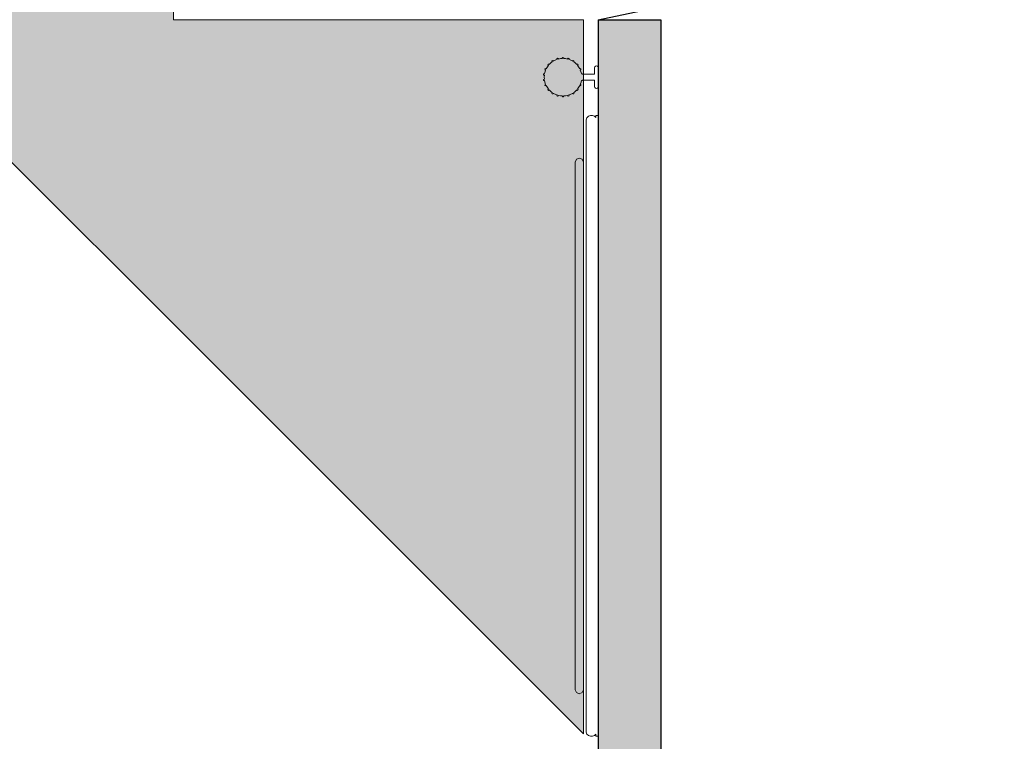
# Model space of a CAD drawing. Extents: x 2172.2 to 2210.6, y 415.3 to 458.1.
# Tile 23 of 27: x 2199.6 to 2203.5, y 437.3 to 440.2. Entities that reach past the tile are written whole.
import ezdxf

# ---------------------------------------------------------------- set-up
doc = ezdxf.new("R2010")
doc.units = 0
for name, color, linetype, lineweight in [('AYAA_M3_FLOOR_DECOR', 32, 'CONTINUOUS', 9), ('AYAA_M3_WALL_DECOR', 32, 'CONTINUOUS', 13), ('AYAA_M3_WALL_LIGHTS', 32, 'CONTINUOUS', 13), ('AYAA_M3_WALLS', 7, 'CONTINUOUS', 30)]:
    doc.layers.add(name, color=color, linetype=linetype, lineweight=lineweight)

# ---------------------------------------------------------------- blocks, each defined once
blk = doc.blocks.new('AYAA_M3_ARCHITECTURE')
at = {"layer": 'AYAA_M3_WALLS', "true_color": 0xe1e6e6}
blk.add_hatch(color=256, dxfattribs=at).paths.add_polyline_path([(11.91142, 2.791096), (11.91142, 6.166096), (12.16142, 6.166096), (12.16142, 3.041096), (13.53642, 3.041096), (13.53642, 2.791096)])
at = {"layer": 'AYAA_M3_WALLS', "linetype": 'CONTINUOUS', "lineweight": -2}
blk.add_lwpolyline([(11.91142, 2.791096), (11.91142, 6.166096), (12.16142, 6.166096), (12.16142, 3.041096), (13.53642, 3.041096), (13.53642, 2.791096)], close=True, dxfattribs=at)
blk = doc.blocks.new('AYAA_M3_DOOR_D2')
at = {"color": 0, "linetype": 'CONTINUOUS'}
for points in [[(-0.95, 0), (-0.7525, 0.9292)], [(0.95, 0), (0.7525, 0.9292)]]:
    blk.add_lwpolyline(points, dxfattribs=at)
at = {"color": 0}
for centre, start, end in [((-0.95, 0), 0, 78), ((0.95, 0), 102, 180)]:
    blk.add_arc(centre, 0.95, start, end, dxfattribs=at)
blk = doc.blocks.new('AYAA_M3_MIXED_FLOOR_TRIANGLE_L_2')
at = {"true_color": 0xe6decc}
h = blk.add_hatch(color=256, dxfattribs=at)
h.paths.add_polyline_path([(10.21142, 8.066096), (10.21142, 6.166096), (11.85142, 6.166096), (11.85142, 3.307015), (4.027339, 11.131096), (11.71942, 11.131096), (11.71942, 11.040728), (11.720229, 11.023648), (11.720469, 11.021207), (11.720948, 11.0188), (11.72166, 11.016453), (11.722599, 11.014186), (11.723756, 11.012022), (11.725119, 11.009982), (11.726675, 11.008086), (11.72841, 11.006351), (11.730306, 11.004795), (11.732346, 11.003432), (11.73451, 11.002275), (11.736777, 11.001336), (11.739124, 11.000624), (11.741531, 11.000145), (11.743972, 10.999905), (11.761052, 10.999096), (11.85142, 10.999096), (11.85142, 8.066096)])
h.paths.add_polyline_path([(10.162381, 8.075851), (10.163573, 8.08061), (10.165226, 8.08523), (10.167324, 8.089666), (10.169847, 8.093875), (10.172769, 8.097816), (10.176065, 8.101451), (10.1797, 8.104747), (10.183641, 8.107669), (10.18785, 8.110192), (10.192286, 8.11229), (10.196906, 8.113943), (10.201665, 8.115135), (10.206519, 8.115855), (10.21142, 8.116096), (11.80142, 8.116096), (11.80142, 10.949096), (11.758598, 10.949141), (11.741519, 10.949965), (11.739071, 10.950146), (11.73663, 10.950386), (11.731776, 10.951106), (11.72937, 10.951585), (11.72461, 10.952777), (11.722262, 10.953489), (11.717642, 10.955142), (11.715376, 10.956081), (11.71094, 10.958179), (11.708776, 10.959336), (11.704568, 10.961858), (11.702528, 10.963221), (11.698587, 10.966144), (11.69669, 10.967701), (11.693054, 10.970996), (11.69132, 10.97273), (11.688025, 10.976366), (11.686468, 10.978263), (11.683545, 10.982204), (11.682182, 10.984244), (11.67966, 10.988452), (11.678503, 10.990616), (11.676405, 10.995052), (11.675466, 10.997318), (11.673813, 11.001938), (11.673101, 11.004286), (11.671909, 11.009046), (11.67143, 11.011452), (11.67071, 11.016306), (11.67047, 11.018747), (11.670289, 11.021195), (11.669465, 11.038274), (11.66942, 11.081096), (4.148049, 11.081096), (11.80142, 3.427725), (11.80142, 6.116096), (10.21142, 6.116096), (10.206519, 6.116337), (10.201665, 6.117057), (10.196906, 6.118249), (10.192286, 6.119902), (10.18785, 6.122), (10.183641, 6.124523), (10.1797, 6.127445), (10.176065, 6.130741), (10.172769, 6.134376), (10.169847, 6.138317), (10.167324, 6.142526), (10.165226, 6.146962), (10.163573, 6.151582), (10.162381, 6.156341), (10.161661, 6.161195), (10.16142, 6.166096), (10.16142, 8.066096), (10.161661, 8.070997)], flags=0)
at = {"true_color": 0x757d5e}
h = blk.add_hatch(color=256, dxfattribs=at)
h.paths.add_polyline_path([(10.206519, 8.115855), (10.201665, 8.115135), (10.196906, 8.113943), (10.192286, 8.11229), (10.18785, 8.110192), (10.183641, 8.107669), (10.1797, 8.104747), (10.176065, 8.101451), (10.172769, 8.097816), (10.169847, 8.093875), (10.167324, 8.089666), (10.165226, 8.08523), (10.163573, 8.08061), (10.162381, 8.075851), (10.161661, 8.070997), (10.16142, 8.066096), (10.16142, 6.166096), (10.161661, 6.161195), (10.162381, 6.156341), (10.163573, 6.151582), (10.165226, 6.146962), (10.167324, 6.142526), (10.169847, 6.138317), (10.172769, 6.134376), (10.176065, 6.130741), (10.1797, 6.127445), (10.183641, 6.124523), (10.18785, 6.122), (10.192286, 6.119902), (10.196906, 6.118249), (10.201665, 6.117057), (10.206519, 6.116337), (10.21142, 6.116096), (11.80142, 6.116096), (11.80142, 3.427725), (4.148049, 11.081096), (11.66942, 11.081096), (11.669465, 11.038274), (11.670289, 11.021195), (11.67047, 11.018747), (11.67071, 11.016306), (11.67143, 11.011452), (11.671909, 11.009046), (11.673101, 11.004286), (11.673813, 11.001938), (11.675466, 10.997318), (11.676405, 10.995052), (11.678503, 10.990616), (11.67966, 10.988452), (11.682182, 10.984244), (11.683545, 10.982204), (11.686468, 10.978263), (11.688025, 10.976366), (11.69132, 10.97273), (11.693054, 10.970996), (11.69669, 10.967701), (11.698587, 10.966144), (11.702528, 10.963221), (11.704568, 10.961858), (11.708776, 10.959336), (11.71094, 10.958179), (11.715376, 10.956081), (11.717642, 10.955142), (11.722262, 10.953489), (11.72461, 10.952777), (11.72937, 10.951585), (11.731776, 10.951106), (11.73663, 10.950386), (11.739071, 10.950146), (11.741519, 10.949965), (11.758598, 10.949141), (11.80142, 10.949096), (11.80142, 8.116096), (10.21142, 8.116096)])
h.paths.add_polyline_path([(10.12642, 8.066096), (10.126829, 8.074427), (10.128053, 8.082679), (10.13008, 8.09077), (10.13289, 8.098624), (10.136457, 8.106165), (10.140745, 8.113319), (10.145714, 8.120019), (10.151316, 8.1262), (10.157497, 8.131802), (10.164197, 8.136771), (10.171351, 8.141059), (10.178892, 8.144626), (10.186746, 8.147436), (10.194837, 8.149463), (10.203089, 8.150687), (10.21142, 8.151096), (11.76642, 8.151096), (11.76642, 10.914096), (11.761052, 10.914096), (11.755654, 10.914228), (11.739801, 10.915007), (11.733199, 10.915555), (11.724948, 10.916779), (11.722542, 10.917257), (11.71445, 10.919284), (11.712102, 10.919996), (11.704248, 10.922806), (11.701982, 10.923745), (11.694441, 10.927312), (11.692278, 10.928468), (11.685123, 10.932757), (11.683083, 10.93412), (11.676383, 10.939089), (11.674486, 10.940645), (11.668306, 10.946247), (11.666571, 10.947982), (11.660969, 10.954162), (11.659413, 10.956059), (11.654444, 10.962759), (11.653081, 10.964799), (11.648792, 10.971954), (11.647636, 10.974117), (11.644069, 10.981658), (11.64313, 10.983924), (11.64032, 10.991778), (11.639608, 10.994126), (11.637581, 11.002218), (11.637103, 11.004624), (11.635879, 11.012875), (11.635331, 11.019477), (11.634552, 11.03533), (11.63442, 11.040728), (11.63442, 11.046096), (4.232547, 11.046096), (11.76642, 3.512223), (11.76642, 6.081096), (10.21142, 6.081096), (10.203089, 6.081505), (10.194837, 6.082729), (10.186746, 6.084756), (10.178892, 6.087566), (10.171351, 6.091133), (10.164197, 6.095421), (10.157497, 6.10039), (10.151316, 6.105992), (10.145714, 6.112173), (10.140745, 6.118873), (10.136457, 6.126027), (10.13289, 6.133568), (10.13008, 6.141422), (10.128053, 6.149513), (10.126829, 6.157765), (10.12642, 6.166096)], flags=0)
at = {"true_color": 0xe6decc}
blk.add_hatch(color=256, dxfattribs=at).paths.add_polyline_path([(10.145714, 6.112173), (10.151316, 6.105992), (10.157497, 6.10039), (10.164197, 6.095421), (10.171351, 6.091133), (10.178892, 6.087566), (10.186746, 6.084756), (10.194837, 6.082729), (10.203089, 6.081505), (10.21142, 6.081096), (11.76642, 6.081096), (11.76642, 3.512223), (4.232547, 11.046096), (11.63442, 11.046096), (11.63442, 11.040728), (11.634552, 11.03533), (11.635331, 11.019477), (11.635879, 11.012875), (11.637103, 11.004624), (11.637581, 11.002218), (11.639608, 10.994126), (11.64032, 10.991778), (11.64313, 10.983924), (11.644069, 10.981658), (11.647636, 10.974117), (11.648792, 10.971954), (11.653081, 10.964799), (11.654444, 10.962759), (11.659413, 10.956059), (11.660969, 10.954162), (11.666571, 10.947982), (11.668306, 10.946247), (11.674486, 10.940645), (11.676383, 10.939089), (11.683083, 10.93412), (11.685123, 10.932757), (11.692278, 10.928468), (11.694441, 10.927312), (11.701982, 10.923745), (11.704248, 10.922806), (11.712102, 10.919996), (11.71445, 10.919284), (11.722542, 10.917257), (11.724948, 10.916779), (11.733199, 10.915555), (11.739801, 10.915007), (11.755654, 10.914228), (11.761052, 10.914096), (11.76642, 10.914096), (11.76642, 8.151096), (10.21142, 8.151096), (10.203089, 8.150687), (10.194837, 8.149463), (10.186746, 8.147436), (10.178892, 8.144626), (10.171351, 8.141059), (10.164197, 8.136771), (10.157497, 8.131802), (10.151316, 8.1262), (10.145714, 8.120019), (10.140745, 8.113319), (10.136457, 8.106165), (10.13289, 8.098624), (10.13008, 8.09077), (10.128053, 8.082679), (10.126829, 8.074427), (10.12642, 8.066096), (10.12642, 6.166096), (10.126829, 6.157765), (10.128053, 6.149513), (10.13008, 6.141422), (10.13289, 6.133568), (10.136457, 6.126027), (10.140745, 6.118873)])
at = {"color": 0, "linetype": 'CONTINUOUS', "lineweight": -2}
blk.add_lwpolyline([(10.21142, 8.066096), (10.21142, 6.166096), (11.85142, 6.166096), (11.85142, 3.307015), (4.027339, 11.131096)], dxfattribs=at)
blk = doc.blocks.new('AYAA_M3_UNIQUE_WALL_COMPOSITION_12')
at = {"color": 0, "linetype": 'CONTINUOUS', "lineweight": -2}
for points in [[(-1.239788, -0.036029), (-1.242, -0.02776), (-1.242, -0.01948), (-1.239788, -0.011211), (-1.234257, -0.00568), (-1.242, -0.00568), (-1.242, 0.00444), (1.242, 0.00444), (1.242, -0.00568), (1.234257, -0.00568), (1.239788, -0.011211), (1.242, -0.01948), (1.242, -0.02776), (1.239788, -0.036029), (1.233709, -0.042108), (1.22544, -0.04432), (-1.22544, -0.04432), (-1.233709, -0.042108)], [(-1.067653, -0.06067), (-1.056126, -0.05582), (1.056126, -0.05582), (1.067653, -0.06067), (1.072428, -0.07238), (1.067653, -0.08409), (1.056126, -0.08894), (-1.056126, -0.08894), (-1.067653, -0.08409), (-1.072428, -0.07238)]]:
    blk.add_lwpolyline(points, close=True, dxfattribs=at)
blk = doc.blocks.new('AYAA_M3_SCONCE')
at = {"color": 0, "linetype": 'CONTINUOUS', "lineweight": -2}
blk.add_lwpolyline([(-0.066057, -0.178967), (-0.064423, -0.178291), (-0.064952, -0.1775), (-0.069291, -0.168701), (-0.071015, -0.163622), (-0.072921, -0.164412), (-0.075043, -0.163533), (-0.075921, -0.161412), (-0.075043, -0.15929), (-0.072921, -0.158412), (-0.072618, -0.158538), (-0.074358, -0.149789), (-0.074835, -0.142517), (-0.076, -0.143), (-0.078121, -0.142121), (-0.079, -0.14), (-0.078121, -0.137879), (-0.076, -0.137), (-0.074835, -0.137483), (-0.074358, -0.130211), (-0.072618, -0.121462), (-0.072921, -0.121588), (-0.075043, -0.12071), (-0.075921, -0.118588), (-0.075043, -0.116467), (-0.072921, -0.115588), (-0.071015, -0.116378), (-0.069291, -0.111299), (-0.064952, -0.1025), (-0.064423, -0.101709), (-0.066057, -0.101033), (-0.066935, -0.098911), (-0.066057, -0.09679), (-0.063935, -0.095911), (-0.061814, -0.09679), (-0.061555, -0.097416), (-0.059501, -0.094343), (-0.053033, -0.086967), (-0.050898, -0.085095), (-0.051891, -0.084684), (-0.052769, -0.082563), (-0.051891, -0.080442), (-0.049769, -0.079563), (-0.047648, -0.080442), (-0.0471, -0.081764), (-0.045657, -0.080499), (-0.0375, -0.075048), (-0.033493, -0.073072), (-0.033693, -0.072989), (-0.034572, -0.070868), (-0.033693, -0.068747), (-0.031572, -0.067868), (-0.02945, -0.068747), (-0.028646, -0.07069), (-0.019411, -0.067556), (-0.013177, -0.066316), (-0.013816, -0.064774), (-0.012937, -0.062652), (-0.012, -0.062264), (-0.012, -0.014), (-0.037, -0.014), (-0.040995, -0.012931), (-0.043931, -0.009995), (-0.045, -0.006), (-0.043931, -0.002005), (-0.040995, 0.000931), (-0.037, 0.002), (0.037, 0.002), (0.040995, 0.000931), (0.043931, -0.002005), (0.045, -0.006), (0.043931, -0.009995), (0.040995, -0.012931), (0.037, -0.014), (0.012, -0.014), (0.012, -0.062264), (0.012937, -0.062652), (0.013816, -0.064774), (0.013177, -0.066316), (0.019411, -0.067556), (0.028646, -0.07069), (0.02945, -0.068747), (0.031572, -0.067868), (0.033693, -0.068747), (0.034572, -0.070868), (0.033693, -0.072989), (0.033493, -0.073072), (0.0375, -0.075048), (0.045657, -0.080499), (0.0471, -0.081764), (0.047648, -0.080442), (0.049769, -0.079563), (0.051891, -0.080442), (0.052769, -0.082563), (0.051891, -0.084684), (0.050898, -0.085095), (0.053033, -0.086967), (0.059501, -0.094343), (0.061555, -0.097416), (0.061814, -0.09679), (0.063935, -0.095911), (0.066057, -0.09679), (0.066935, -0.098911), (0.066057, -0.101033), (0.064423, -0.101709), (0.064952, -0.1025), (0.069291, -0.111299), (0.071015, -0.116378), (0.072921, -0.115588), (0.075043, -0.116467), (0.075921, -0.118588), (0.075043, -0.12071), (0.072921, -0.121588), (0.072618, -0.121462), (0.074358, -0.130211), (0.074835, -0.137483), (0.076, -0.137), (0.078121, -0.137879), (0.079, -0.14), (0.078121, -0.142121), (0.076, -0.143), (0.074835, -0.142517), (0.074358, -0.149789), (0.072618, -0.158538), (0.072921, -0.158412), (0.075043, -0.15929), (0.075921, -0.161412), (0.075043, -0.163533), (0.072921, -0.164412), (0.071015, -0.163622), (0.069291, -0.168701), (0.064952, -0.1775), (0.064423, -0.178291), (0.066057, -0.178967), (0.066935, -0.181089), (0.066057, -0.18321), (0.063935, -0.184089), (0.061814, -0.18321), (0.061555, -0.182584), (0.059501, -0.185657), (0.053033, -0.193033), (0.050898, -0.194905), (0.051891, -0.195316), (0.052769, -0.197437), (0.051891, -0.199558), (0.049769, -0.200437), (0.047648, -0.199558), (0.0471, -0.198236), (0.045657, -0.199501), (0.0375, -0.204952), (0.033493, -0.206928), (0.033693, -0.207011), (0.034572, -0.209132), (0.033693, -0.211253), (0.031572, -0.212132), (0.02945, -0.211253), (0.028646, -0.20931), (0.019411, -0.212444), (0.013177, -0.213684), (0.013816, -0.215226), (0.012937, -0.217348), (0.010816, -0.218226), (0.008695, -0.217348), (0.007816, -0.215226), (0.008131, -0.214467), (0, -0.215), (-0.008131, -0.214467), (-0.007816, -0.215226), (-0.008695, -0.217348), (-0.010816, -0.218226), (-0.012937, -0.217348), (-0.013816, -0.215226), (-0.013177, -0.213684), (-0.019411, -0.212444), (-0.028646, -0.20931), (-0.02945, -0.211253), (-0.031572, -0.212132), (-0.033693, -0.211253), (-0.034572, -0.209132), (-0.033693, -0.207011), (-0.033493, -0.206928), (-0.0375, -0.204952), (-0.045657, -0.199501), (-0.0471, -0.198236), (-0.047648, -0.199558), (-0.049769, -0.200437), (-0.051891, -0.199558), (-0.052769, -0.197437), (-0.051891, -0.195316), (-0.050898, -0.194905), (-0.053033, -0.193033), (-0.059501, -0.185657), (-0.061555, -0.182584), (-0.061814, -0.18321), (-0.063935, -0.184089), (-0.066057, -0.18321), (-0.066935, -0.181089)], close=True, dxfattribs=at)

msp = doc.modelspace()

# ---------------------------------------------------------------- block references
at = {"layer": 'AYAA_M3_FLOOR_DECOR', "linetype": 'CONTINUOUS'}
msp.add_blockref('AYAA_M3_MIXED_FLOOR_TRIANGLE_L_2', (2190, 434), dxfattribs=at)
at = {"layer": 'AYAA_M3_WALL_DECOR', "linetype": 'CONTINUOUS', "rotation": -90}
msp.add_blockref('AYAA_M3_UNIQUE_WALL_COMPOSITION_12', (2201.9075, 438.5399), dxfattribs=at)
at = {"layer": 'AYAA_M3_WALL_LIGHTS', "linetype": 'CONTINUOUS', "rotation": -90}
msp.add_blockref('AYAA_M3_SCONCE', (2201.9099, 439.9359), dxfattribs=at)
at = {"layer": 'AYAA_M3_WALLS'}
msp.add_blockref('AYAA_M3_ARCHITECTURE', (2190, 434), dxfattribs=at)
at = {"layer": 'AYAA_M3_WALLS', "rotation": -90}
msp.add_blockref('AYAA_M3_DOOR_D2', (2201.9114, 441.1161), dxfattribs=at)

doc.saveas('drawing.dxf')
